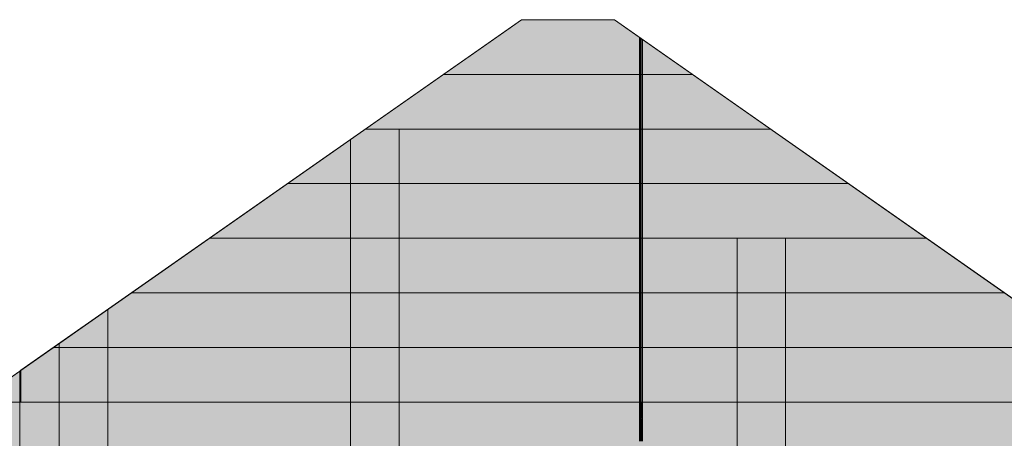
# Model space of a CAD drawing. Header units: millimetres. Extents: x 17 to 413, y 4 to 292.
# Tile 12 of 30: x 56 to 122, y 173 to 201. Entities that reach past the tile are written whole.
import ezdxf

# ---------------------------------------------------------------- set-up
doc = ezdxf.new("R2010")
doc.units = ezdxf.units.MM
doc.linetypes.add('DASHED', pattern=[1.524, 1.27, -0.254])
for name, color, linetype in [('FILL-EPS', 7, 'Continuous'), ('LINE-C_2E8C94', 7, 'Continuous'), ('LINE-C_337880', 7, 'Continuous'), ('LINE-TEAL_DK-DASH', 7, 'DASHED')]:
    doc.layers.add(name, color=color, linetype=linetype)

msp = doc.modelspace()

# ---------------------------------------------------------------- hatches: boundary and pattern name
at = {"layer": 'FILL-EPS', "true_color": 0xccffff}
h = msp.add_hatch(color=7, dxfattribs=at)
h.dxf.hatch_style = 1
h.paths.add_polyline_path([(89.393, 201.093), (89.402, 201.102)])
h = msp.add_hatch(color=7, dxfattribs=at)
h.dxf.hatch_style = 1
h.paths.add_polyline_path([(55.787, 157.202), (55.787, 177.562), (89.393, 201.093), (95.607, 201.093), (129.213, 177.562), (129.213, 157.202)])
h.paths.add_polyline_path([(95.096, 164.317), (100.7, 164.317), (100.7, 172.855), (95.096, 172.855)], flags=0)
h = msp.add_hatch(color=7, dxfattribs=at)
h.dxf.hatch_style = 1
h.paths.add_polyline_path([(55.787, 157.202), (55.787, 175.49), (55.866, 175.49), (55.866, 177.617), (89.393, 201.093), (95.607, 201.093), (96.047, 200.785), (96.368, 200.56), (96.374, 200.556), (128.842, 177.821), (129.134, 177.617), (129.134, 175.49), (129.213, 175.49), (129.213, 157.202)])
h.paths.add_polyline_path([(94.896, 164.317), (100.9, 164.317), (100.9, 173.055), (100.887, 173.054), (100.887, 173.055), (94.896, 173.055)], flags=0)
h = msp.add_hatch(color=7, dxfattribs=at)
h.dxf.hatch_style = 1
h.paths.add_polyline_path([(55.787, 157.202), (55.787, 175.49), (55.787, 177.562), (55.866, 177.617), (88.624, 200.555), (88.626, 200.556), (88.626, 200.556), (88.636, 200.563), (88.636, 200.563), (89.393, 201.093), (95.607, 201.093), (129.134, 177.617), (129.213, 177.562), (129.213, 157.202)])
h.paths.add_polyline_path([(92.2, 164.317), (98.204, 164.317), (98.204, 173.055), (92.2, 173.055)], flags=0)
h = msp.add_hatch(color=7, dxfattribs=at)
h.dxf.hatch_style = 1
h.paths.add_polyline_path([(55.787, 157.202), (55.787, 177.562), (89.393, 201.093), (95.607, 201.093), (129.213, 177.562), (129.213, 157.202)])
h.paths.add_polyline_path([(92.4, 164.317), (98.004, 164.317), (98.004, 172.855), (92.4, 172.855)], flags=0)
h = msp.add_hatch(color=7, dxfattribs=at)
h.dxf.hatch_style = 1
h.paths.add_polyline_path([(52.94, 157.202), (52.94, 168.948), (52.94, 168.956), (52.94, 175.568), (55.787, 177.562), (55.789, 177.574), (55.789, 177.574), (55.79, 177.574), (55.791, 177.574), (55.79, 177.571), (55.787, 177.562), (55.787, 157.202)])
h = msp.add_hatch(color=7, dxfattribs=at)
h.dxf.hatch_style = 1
h.paths.add_polyline_path([(52.94, 175.568), (54.356, 176.56), (55.787, 177.562), (55.787, 175.49), (52.94, 175.49)])
h = msp.add_hatch(color=7, dxfattribs=at)
h.dxf.hatch_style = 1
h.paths.add_polyline_path([(52.94, 175.49), (52.94, 175.568), (55.787, 177.562), (55.787, 175.502), (55.787, 175.502), (55.787, 157.202), (55.787, 157.202), (52.94, 157.202), (52.94, 168.948), (52.94, 175.483)])
h = msp.add_hatch(color=7, dxfattribs=at)
h.dxf.hatch_style = 1
h.paths.add_polyline_path([(52.94, 175.568), (55.787, 177.562), (55.787, 157.202), (52.94, 157.202), (52.94, 168.963)])
h = msp.add_hatch(color=7, dxfattribs=at)
h.dxf.hatch_style = 1
h.paths.add_polyline_path([(55.787, 177.562), (55.866, 177.617), (55.866, 175.49), (55.787, 175.49)])
h = msp.add_hatch(color=7, dxfattribs=at)
h.dxf.hatch_style = 1
h.paths.add_polyline_path([(52.94, 175.49), (55.785, 175.49), (55.785, 175.493), (55.785, 175.49), (55.787, 175.49), (55.787, 157.202), (55.787, 157.202), (55.787, 157.193), (55.788, 157.189), (55.788, 157.189), (55.787, 157.189), (55.787, 157.189), (55.787, 157.189), (55.785, 157.202), (52.94, 157.202), (52.94, 168.963), (52.94, 168.971)])
h = msp.add_hatch(color=7, dxfattribs=at)
h.dxf.hatch_style = 1
h.paths.add_polyline_path([(52.94, 157.202), (52.94, 175.49), (55.785, 175.49), (55.785, 157.202), (52.94, 157.202)])
h = msp.add_hatch(color=7, dxfattribs=at)
h.dxf.hatch_style = 1
h.paths.add_polyline_path([(52.94, 175.49), (55.785, 175.49), (55.785, 157.202), (52.94, 157.202)])

# ---------------------------------------------------------------- linework, layer by layer
at = {"layer": 'LINE-C_2E8C94', "lineweight": 5}
for points in [[(89.393, 201.093), (89.393, 201.093), (89.393, 201.093), (89.393, 201.093), (89.402, 201.102)], [(55.787, 157.202), (55.787, 177.562), (89.393, 201.093), (95.607, 201.093), (95.607, 201.093), (95.607, 201.093), (129.213, 177.562), (129.213, 177.562), (129.213, 157.202), (129.213, 157.202)], [(55.787, 157.202), (55.787, 175.49), (55.866, 175.49), (55.866, 177.617), (89.393, 201.093), (89.393, 201.093), (89.393, 201.093), (95.607, 201.093), (95.607, 201.093), (96.047, 200.785), (96.368, 200.56), (96.374, 200.556), (128.842, 177.821), (129.134, 177.617), (129.134, 175.49), (129.213, 175.49), (129.213, 157.202), (129.213, 157.202)], [(55.787, 157.202), (55.787, 175.49), (55.787, 175.49), (55.787, 177.562), (55.866, 177.617), (55.866, 177.617), (88.624, 200.555), (88.626, 200.556), (88.626, 200.556), (88.636, 200.563), (88.636, 200.563), (89.393, 201.093), (95.607, 201.093), (95.607, 201.093), (95.607, 201.093), (95.607, 201.093), (129.134, 177.617), (129.134, 177.617), (129.134, 177.617), (129.213, 177.562), (129.213, 177.562), (129.213, 157.202), (129.213, 157.202)], [(55.787, 157.202), (55.787, 177.562), (89.393, 201.093), (89.393, 201.093), (89.393, 201.093), (89.393, 201.093), (89.393, 201.093), (95.607, 201.093), (95.607, 201.093), (95.607, 201.093), (95.607, 201.093), (129.213, 177.562), (129.213, 177.562), (129.213, 177.562), (129.213, 157.202), (129.213, 157.202), (129.213, 157.202), (55.787, 157.202)], [(52.94, 157.202), (52.94, 157.202), (52.94, 168.948), (52.94, 168.956), (52.94, 175.568), (55.787, 177.562), (55.789, 177.574), (55.789, 177.574), (55.79, 177.574), (55.791, 177.574), (55.79, 177.571), (55.787, 177.562), (55.787, 157.202)], [(52.94, 175.568), (52.94, 175.568), (52.94, 175.568), (52.94, 175.568), (54.356, 176.56), (55.787, 177.562), (55.787, 175.49), (55.787, 175.49), (52.94, 175.49)], [(52.94, 175.49), (52.94, 175.568), (55.787, 177.562), (55.787, 177.562), (55.787, 177.562), (55.787, 177.562), (55.787, 175.502), (55.787, 175.502), (55.787, 157.202), (55.787, 157.202), (55.787, 157.202), (52.94, 157.202), (52.94, 157.202), (52.94, 157.202), (52.94, 168.948), (52.94, 175.483), (52.94, 175.49)], [(52.94, 175.568), (55.787, 177.562), (55.787, 157.202), (52.94, 157.202), (52.94, 168.963)], [(55.787, 177.562), (55.866, 177.617), (55.866, 175.49), (55.866, 175.49), (55.866, 175.49), (55.787, 175.49)], [(52.94, 175.49), (52.94, 175.49), (55.785, 175.49), (55.785, 175.493), (55.785, 175.49), (55.787, 175.49), (55.787, 157.202), (55.787, 157.202), (55.787, 157.202), (55.787, 157.193), (55.788, 157.189), (55.788, 157.189), (55.787, 157.189), (55.787, 157.189), (55.787, 157.189), (55.785, 157.202), (52.94, 157.202), (52.94, 168.963), (52.94, 168.971)], [(52.94, 157.202), (52.94, 175.49), (55.785, 175.49), (55.785, 157.202), (52.94, 157.202), (52.94, 157.202)], [(52.94, 175.49), (55.785, 175.49), (55.785, 157.202), (55.785, 157.202), (55.785, 157.202), (52.94, 157.202)]]:
    msp.add_lwpolyline(points, close=True, dxfattribs=at)
at = {"layer": 'LINE-C_337880', "lineweight": 5}
for p, q in [((97.275, 197.435), (97.275, 199.915)), ((97.275, 197.435), (97.275, 199.915)), ((97.351, 197.435), (97.351, 199.862)), ((97.351, 197.435), (97.351, 199.862)), ((97.403, 197.435), (97.403, 199.826)), ((97.403, 197.435), (97.403, 199.826)), ((97.479, 197.435), (97.479, 199.772)), ((97.479, 197.435), (97.479, 199.772)), ((84.183, 197.435), (97.403, 197.435)), ((84.183, 197.435), (97.403, 197.435)), ((84.183, 197.435), (97.275, 197.435)), ((84.183, 197.435), (97.275, 197.435)), ((97.275, 193.778), (97.275, 197.435)), ((97.275, 193.778), (97.275, 197.435)), ((97.35, 193.778), (97.35, 197.435)), ((97.35, 193.778), (97.35, 197.435)), ((97.351, 197.435), (100.817, 197.435)), ((97.351, 197.435), (100.817, 197.435)), ((97.403, 193.778), (97.403, 197.435)), ((97.403, 193.778), (97.403, 197.435)), ((97.479, 193.778), (97.479, 197.435)), ((97.479, 197.435), (100.817, 197.435)), ((97.479, 193.778), (97.479, 197.435)), ((97.479, 197.435), (100.817, 197.435)), ((78.96, 193.778), (97.403, 193.778)), ((78.96, 193.778), (97.403, 193.778)), ((78.96, 193.778), (81.185, 193.778)), ((78.96, 193.778), (81.185, 193.778)), ((81.185, 190.12), (81.185, 193.778)), ((81.185, 193.778), (97.275, 193.778)), ((81.185, 190.12), (81.185, 193.778)), ((81.185, 193.778), (97.275, 193.778)), ((97.275, 190.12), (97.275, 193.778)), ((97.275, 190.12), (97.275, 193.778)), ((97.35, 193.778), (106.04, 193.778)), ((97.35, 190.12), (97.35, 193.778)), ((97.35, 193.778), (106.04, 193.778)), ((97.35, 190.12), (97.35, 193.778)), ((97.403, 190.12), (97.403, 193.778)), ((97.403, 190.12), (97.403, 193.778)), ((97.478, 190.12), (97.478, 193.778)), ((97.478, 190.12), (97.478, 193.778)), ((97.479, 193.778), (106.04, 193.778)), ((97.479, 193.778), (106.04, 193.778)), ((77.934, 190.12), (77.934, 193.059)), ((77.934, 190.12), (77.934, 193.059)), ((73.736, 190.12), (77.934, 190.12)), ((73.736, 190.12), (77.934, 190.12)), ((73.736, 190.12), (77.934, 190.12)), ((73.736, 190.12), (77.934, 190.12)), ((77.934, 190.12), (81.185, 190.12)), ((77.934, 190.12), (81.185, 190.12)), ((77.934, 186.462), (77.934, 190.12)), ((77.934, 190.12), (81.185, 190.12)), ((77.934, 186.462), (77.934, 190.12)), ((77.934, 190.12), (81.185, 190.12)), ((81.185, 186.462), (81.185, 190.12)), ((81.185, 190.12), (97.403, 190.12)), ((81.185, 186.462), (81.185, 190.12)), ((81.185, 190.12), (97.403, 190.12)), ((81.185, 190.12), (97.275, 190.12)), ((81.185, 190.12), (97.275, 190.12)), ((97.275, 186.462), (97.275, 190.12)), ((97.275, 186.462), (97.275, 190.12)), ((97.351, 186.462), (97.351, 190.12)), ((97.351, 190.12), (111.264, 190.12)), ((97.351, 186.462), (97.351, 190.12)), ((97.351, 190.12), (111.264, 190.12)), ((97.403, 186.462), (97.403, 190.12)), ((97.403, 186.462), (97.403, 190.12)), ((97.478, 186.462), (97.478, 190.12)), ((97.478, 190.12), (111.264, 190.12)), ((97.478, 186.462), (97.478, 190.12)), ((97.478, 190.12), (111.264, 190.12)), ((68.512, 186.462), (77.934, 186.462)), ((68.512, 186.462), (77.934, 186.462)), ((68.512, 186.462), (77.934, 186.462)), ((68.512, 186.462), (77.934, 186.462)), ((77.934, 182.805), (77.934, 186.462)), ((77.934, 186.462), (81.185, 186.462)), ((77.934, 182.805), (77.934, 186.462)), ((77.934, 186.462), (81.185, 186.462)), ((77.934, 186.462), (81.185, 186.462)), ((77.934, 186.462), (81.185, 186.462)), ((81.185, 186.462), (97.403, 186.462)), ((81.185, 186.462), (97.403, 186.462)), ((81.185, 182.805), (81.185, 186.462)), ((81.185, 186.462), (97.275, 186.462)), ((81.185, 182.805), (81.185, 186.462)), ((81.185, 186.462), (97.275, 186.462)), ((97.275, 182.805), (97.275, 186.462)), ((97.275, 182.805), (97.275, 186.462)), ((97.351, 182.805), (97.351, 186.462)), ((97.351, 186.462), (107.066, 186.462)), ((97.351, 182.805), (97.351, 186.462)), ((97.351, 186.462), (107.066, 186.462)), ((97.403, 182.805), (97.403, 186.462)), ((97.403, 182.805), (97.403, 186.462)), ((97.479, 182.805), (97.479, 186.462)), ((97.479, 186.462), (103.815, 186.462)), ((97.479, 182.805), (97.479, 186.462)), ((97.479, 186.462), (103.815, 186.462)), ((103.815, 182.805), (103.815, 186.462)), ((103.815, 186.462), (116.488, 186.462)), ((103.815, 182.805), (103.815, 186.462)), ((103.815, 186.462), (116.488, 186.462)), ((107.066, 182.805), (107.066, 186.462)), ((107.066, 186.462), (116.488, 186.462)), ((107.066, 182.805), (107.066, 186.462)), ((107.066, 186.462), (116.488, 186.462)), ((63.289, 182.805), (77.934, 182.805)), ((63.289, 182.805), (77.934, 182.805)), ((63.289, 182.805), (77.934, 182.805)), ((63.289, 182.805), (77.934, 182.805)), ((77.934, 182.805), (81.185, 182.805)), ((77.934, 182.805), (81.185, 182.805)), ((77.934, 179.147), (77.934, 182.805)), ((77.934, 182.805), (81.185, 182.805)), ((77.934, 179.147), (77.934, 182.805)), ((77.934, 182.805), (81.185, 182.805)), ((81.185, 179.147), (81.185, 182.805)), ((81.185, 182.805), (97.403, 182.805)), ((81.185, 179.147), (81.185, 182.805)), ((81.185, 182.805), (97.403, 182.805)), ((81.185, 182.805), (97.275, 182.805)), ((81.185, 182.805), (97.275, 182.805)), ((97.275, 179.147), (97.275, 182.805)), ((97.275, 179.147), (97.275, 182.805)), ((97.351, 179.147), (97.351, 182.805)), ((97.351, 182.805), (103.815, 182.805)), ((97.351, 179.147), (97.351, 182.805)), ((97.351, 182.805), (103.815, 182.805)), ((97.403, 179.147), (97.403, 182.805)), ((97.403, 179.147), (97.403, 182.805)), ((97.479, 179.147), (97.479, 182.805)), ((97.479, 182.805), (103.815, 182.805)), ((97.479, 179.147), (97.479, 182.805)), ((97.479, 182.805), (103.815, 182.805)), ((103.815, 182.805), (107.066, 182.805)), ((103.815, 182.805), (107.066, 182.805)), ((103.815, 179.147), (103.815, 182.805)), ((103.815, 182.805), (107.066, 182.805)), ((103.815, 179.147), (103.815, 182.805)), ((103.815, 182.805), (107.066, 182.805)), ((107.066, 179.147), (107.066, 182.805)), ((107.066, 182.805), (121.711, 182.805)), ((107.066, 179.147), (107.066, 182.805)), ((107.066, 182.805), (121.711, 182.805)), ((107.066, 182.805), (121.711, 182.805)), ((107.066, 182.805), (121.711, 182.805)), ((61.678, 179.147), (61.678, 181.677)), ((61.678, 179.147), (61.678, 181.677)), ((58.426, 179.147), (58.426, 179.4)), ((58.426, 179.147), (58.426, 179.4)), ((58.065, 179.147), (58.426, 179.147)), ((58.065, 179.147), (58.426, 179.147)), ((58.065, 179.147), (58.426, 179.147)), ((58.065, 179.147), (58.426, 179.147)), ((58.426, 175.49), (58.426, 179.147)), ((58.426, 179.147), (61.678, 179.147)), ((58.426, 175.49), (58.426, 179.147)), ((58.426, 179.147), (61.678, 179.147)), ((58.426, 179.147), (61.678, 179.147)), ((58.426, 179.147), (61.678, 179.147)), ((61.678, 179.147), (77.934, 179.147)), ((61.678, 179.147), (77.934, 179.147)), ((61.678, 175.49), (61.678, 179.147)), ((61.678, 179.147), (77.934, 179.147)), ((61.678, 175.49), (61.678, 179.147)), ((61.678, 179.147), (77.934, 179.147)), ((77.934, 175.49), (77.934, 179.147)), ((77.934, 179.147), (81.185, 179.147)), ((77.934, 175.49), (77.934, 179.147)), ((77.934, 179.147), (81.185, 179.147)), ((77.934, 179.147), (81.185, 179.147)), ((77.934, 179.147), (81.185, 179.147)), ((81.185, 179.147), (97.403, 179.147)), ((81.185, 179.147), (97.403, 179.147)), ((81.185, 175.49), (81.185, 179.147)), ((81.185, 179.147), (97.275, 179.147)), ((81.185, 175.49), (81.185, 179.147)), ((81.185, 179.147), (97.275, 179.147)), ((97.275, 175.49), (97.275, 179.147)), ((97.275, 175.49), (97.275, 179.147)), ((97.351, 175.49), (97.351, 179.147)), ((97.351, 179.147), (103.815, 179.147)), ((97.351, 175.49), (97.351, 179.147)), ((97.351, 179.147), (103.815, 179.147)), ((97.403, 175.49), (97.403, 179.147)), ((97.403, 175.49), (97.403, 179.147)), ((97.479, 175.49), (97.479, 179.147)), ((97.479, 179.147), (103.815, 179.147)), ((97.479, 175.49), (97.479, 179.147)), ((97.479, 179.147), (103.815, 179.147)), ((103.815, 175.49), (103.815, 179.147)), ((103.815, 179.147), (107.066, 179.147)), ((103.815, 175.49), (103.815, 179.147)), ((103.815, 179.147), (107.066, 179.147)), ((103.815, 179.147), (107.066, 179.147)), ((103.815, 179.147), (107.066, 179.147)), ((107.066, 179.147), (123.322, 179.147)), ((107.066, 179.147), (123.322, 179.147)), ((107.066, 175.49), (107.066, 179.147)), ((107.066, 179.147), (123.322, 179.147)), ((107.066, 175.49), (107.066, 179.147)), ((107.066, 179.147), (123.322, 179.147)), ((55.795, 175.49), (58.426, 175.49)), ((55.795, 175.49), (58.426, 175.49)), ((55.795, 175.49), (58.426, 175.49)), ((55.874, 175.49), (58.426, 175.49)), ((58.426, 175.49), (61.678, 175.49)), ((58.426, 175.49), (61.678, 175.49)), ((58.426, 171.832), (58.426, 175.49)), ((58.426, 175.49), (61.678, 175.49)), ((58.426, 171.832), (58.426, 175.49)), ((58.426, 175.49), (61.678, 175.49)), ((61.678, 171.832), (61.678, 175.49)), ((61.678, 175.49), (77.934, 175.49)), ((61.678, 171.832), (61.678, 175.49)), ((61.678, 175.49), (77.934, 175.49)), ((61.678, 175.49), (77.934, 175.49)), ((61.678, 175.49), (77.934, 175.49)), ((77.934, 175.49), (81.185, 175.49)), ((77.934, 175.49), (81.185, 175.49)), ((77.934, 171.832), (77.934, 175.49)), ((77.934, 175.49), (81.185, 175.49)), ((77.934, 171.832), (77.934, 175.49)), ((77.934, 175.49), (81.185, 175.49)), ((81.185, 171.832), (81.185, 175.49)), ((81.185, 175.49), (97.403, 175.49)), ((81.185, 171.832), (81.185, 175.49)), ((81.185, 175.49), (97.403, 175.49)), ((81.185, 175.49), (97.275, 175.49)), ((81.185, 175.49), (97.275, 175.49)), ((97.275, 173.063), (97.275, 175.49)), ((97.275, 172.863), (97.275, 175.49)), ((97.351, 175.49), (103.815, 175.49)), ((97.351, 173.063), (97.351, 175.49)), ((97.351, 175.49), (103.815, 175.49)), ((97.351, 172.863), (97.351, 175.49)), ((97.403, 172.863), (97.403, 175.49)), ((97.403, 173.063), (97.403, 175.49)), ((97.479, 175.49), (103.815, 175.49)), ((97.479, 172.863), (97.479, 175.49)), ((97.479, 175.49), (103.815, 175.49)), ((97.479, 173.063), (97.479, 175.49)), ((103.815, 175.49), (107.066, 175.49)), ((103.815, 175.49), (107.066, 175.49)), ((103.815, 171.832), (103.815, 175.49)), ((103.815, 175.49), (107.066, 175.49)), ((103.815, 171.832), (103.815, 175.49)), ((103.815, 175.49), (107.066, 175.49)), ((107.066, 171.832), (107.066, 175.49)), ((107.066, 175.49), (123.322, 175.49)), ((107.066, 171.832), (107.066, 175.49)), ((107.066, 175.49), (123.322, 175.49)), ((107.066, 175.49), (123.322, 175.49)), ((107.066, 175.49), (123.322, 175.49))]:
    msp.add_line(p, q, dxfattribs=at)
at = {"layer": 'LINE-TEAL_DK-DASH', "lineweight": 5}
for p, q in [((97.313, 173.063), (97.313, 175.49)), ((97.313, 172.863), (97.313, 175.49)), ((97.441, 172.863), (97.441, 175.49)), ((97.441, 173.063), (97.441, 175.49))]:
    msp.add_line(p, q, dxfattribs=at)

doc.saveas('drawing.dxf')
